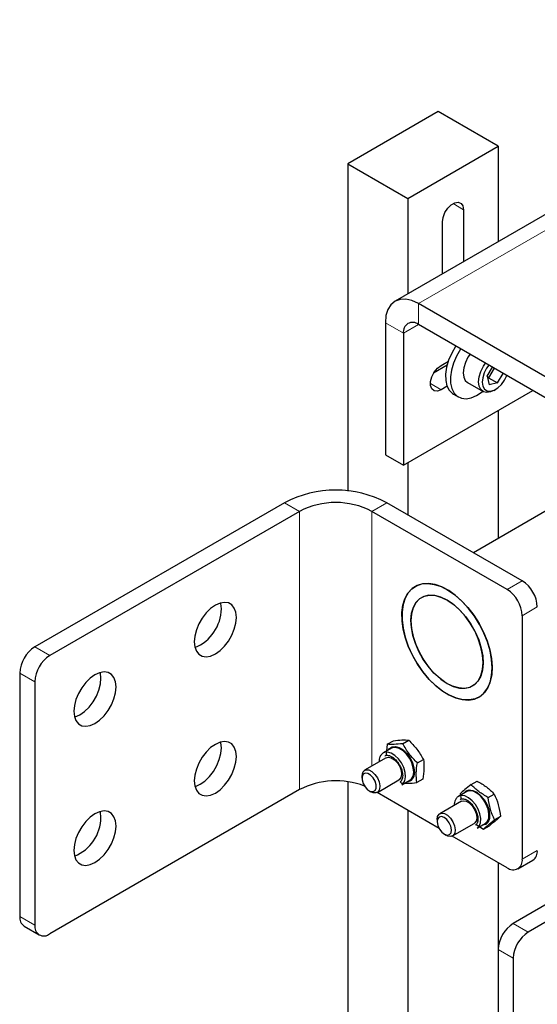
# Model space of a CAD drawing. Header units: millimetres. Extents: x 5 to 418, y 2 to 292.
# Tile 14 of 23: x 242 to 259, y 94 to 126. Entities that reach past the tile are written whole.
import ezdxf

# ---------------------------------------------------------------- set-up
doc = ezdxf.new("R2010")
doc.units = ezdxf.units.MM

msp = doc.modelspace()

# ---------------------------------------------------------------- linework, layer by layer
at = {"color": 7, "linetype": 'Continuous', "lineweight": 25}
for p, q in [((270.6028, 125.9899), (254.5656, 116.7318)), ((255.979, 122.9709), (253.0092, 121.2564)), ((257.9589, 121.8279), (255.979, 122.9709)), ((254.9891, 120.1135), (257.9589, 121.8279)), ((257.9589, 121.8279), (257.9589, 118.6907)), ((253.0092, 121.2564), (254.9891, 120.1135)), ((253.0092, 121.2564), (253.0092, 110.494)), ((254.9891, 120.1135), (254.9891, 116.9763)), ((256.8205, 119.7418), (256.8205, 118.0335)), ((256.1275, 117.6335), (256.1275, 119.3417)), ((262.4632, 112.5409), (255.3356, 116.6556)), ((254.2466, 116.0267), (254.2466, 111.6827)), ((262.4632, 111.855), (255.3356, 115.9697)), ((254.8406, 115.6838), (254.8406, 111.3398)), ((256.2774, 114.627), (255.8354, 114.3718)), ((256.078, 114.6263), (256.3193, 114.7656)), ((257.4748, 114.5954), (257.5428, 114.6954)), ((257.597, 114.2754), (257.7721, 114.5631)), ((257.597, 114.2754), (257.6598, 113.9897)), ((257.6357, 114.2206), (257.6012, 114.2823)), ((257.8254, 114.5323), (257.6357, 114.2206)), ((257.9327, 114.0491), (258.1224, 114.3609)), ((256.9506, 114.0571), (257.4605, 113.7628)), ((257.6357, 114.2206), (257.6103, 114.215)), ((257.6357, 114.2206), (257.9327, 114.0491)), ((257.9327, 114.0491), (257.6598, 113.9897)), ((254.8406, 111.3398), (259.0981, 113.7976)), ((256.2775, 113.9412), (256.078, 113.8261)), ((256.4875, 113.6779), (256.6459, 113.5864)), ((257.8105, 113.7975), (257.8699, 113.8318)), ((257.9589, 113.14), (257.9589, 108.9347)), ((254.2466, 111.6827), (254.8406, 111.3398)), ((254.9891, 111.4256), (254.9891, 109.7107)), ((250.9303, 110.1108), (242.7137, 105.3674)), ((258.7509, 107.5391), (254.2961, 110.1108)), ((260.1758, 110.2145), (257.1461, 108.4655)), ((251.4253, 109.825), (243.2087, 105.0817)), ((258.2559, 107.2533), (253.8011, 109.825)), ((258.7509, 106.396), (258.7509, 98.3939)), ((242.2187, 104.5101), (242.2187, 96.508)), ((242.7137, 104.2244), (242.7137, 96.2223)), ((254.816, 102.1875), (255.0151, 102.3025)), ((254.4484, 102.0394), (254.1811, 101.8851)), ((254.3111, 102.1697), (254.2859, 101.9456)), ((254.3111, 102.1697), (254.5102, 102.2847)), ((254.2742, 101.7239), (253.5628, 101.3132)), ((255.3004, 101.5576), (255.4995, 101.6726)), ((253.4758, 101.1209), (253.4758, 101.0507)), ((255.479, 101.0248), (255.2799, 100.9099)), ((266.6705, 101.0241), (258.4539, 96.2808)), ((251.4253, 100.6798), (243.2087, 95.9364)), ((253.0092, 100.9365), (253.0092, 82.9607)), ((253.9828, 100.5857), (254.6942, 100.9964)), ((254.7345, 100.937), (254.7749, 100.8921)), ((254.7749, 100.8921), (254.8345, 100.8901)), ((254.7873, 100.8351), (255.0546, 100.9894)), ((257.0642, 100.8457), (257.2634, 100.9606)), ((267.1655, 100.7384), (258.9489, 95.9951)), ((253.712, 100.6416), (253.7727, 100.6065)), ((256.0118, 99.4036), (253.973, 100.5805)), ((256.9233, 100.6107), (256.656, 100.4564)), ((256.7056, 100.5387), (256.7396, 100.3652)), ((257.6289, 100.418), (257.8281, 100.533)), ((256.7491, 100.2951), (256.0377, 99.8844)), ((254.9891, 99.994), (254.9891, 81.8177)), ((258.0342, 99.7984), (257.8351, 99.6834)), ((255.9507, 99.6921), (255.9507, 99.622)), ((256.4576, 99.157), (257.1691, 99.5677)), ((257.2377, 99.5291), (257.3212, 99.4758)), ((257.2622, 99.4064), (257.5294, 99.5607)), ((257.3502, 99.4572), (257.4765, 99.3765)), ((257.4765, 99.3765), (257.6756, 99.4915)), ((256.1869, 99.2128), (256.2476, 99.1778)), ((258.2559, 98.1081), (256.4479, 99.1518)), ((257.9589, 98.2795), (257.9589, 95.4235)), ((258.6059, 98.0734), (259.1009, 98.3592)), ((242.3637, 96.1875), (242.8587, 95.9018)), ((257.9589, 95.4235), (257.9589, 87.4214)), ((258.4539, 95.1377), (258.4539, 87.1356))]:
    msp.add_line(p, q, dxfattribs=at)
at = {"color": 7, "linetype": 'Continuous', "lineweight": 18}
for p, q in [((271.3727, 125.9136), (255.3356, 116.6556)), ((256.8205, 119.7418), (256.4739, 119.9418)), ((255.3356, 115.9697), (255.3356, 116.6556)), ((254.8406, 115.6838), (254.2466, 116.0267)), ((254.8406, 115.6838), (255.3356, 115.9696)), ((256.078, 113.8261), (255.7315, 114.0261)), ((251.4253, 109.825), (250.9303, 110.1108)), ((254.2961, 110.1108), (253.8011, 109.825)), ((251.4253, 109.825), (251.4253, 100.6798)), ((253.8011, 109.825), (253.8011, 101.4507)), ((258.2559, 107.2533), (258.7509, 107.5391)), ((259.2459, 106.6818), (258.7509, 106.396)), ((242.7137, 105.3674), (243.2087, 105.0817)), ((242.7137, 104.2244), (242.2187, 104.5101)), ((258.7509, 98.3939), (259.2459, 98.6797)), ((242.2187, 96.508), (242.7137, 96.2223)), ((258.4539, 96.2808), (258.9489, 95.9951)), ((258.4539, 95.1377), (257.9589, 95.4235))]:
    msp.add_line(p, q, dxfattribs=at)
at = {"color": 7, "linetype": 'Continuous', "lineweight": 25, "flags": 128}
for points in [[(256.1275, 119.3417), (256.1484, 119.4906), (256.2086, 119.6457), (256.3008, 119.7882), (256.4138, 119.901), (256.5342, 119.9705), (256.6472, 119.9882), (256.7394, 119.9521), (256.7996, 119.8665), (256.8205, 119.7418)], [(255.3356, 116.6556), (255.1231, 116.7541), (254.9188, 116.8004), (254.7306, 116.7929), (254.5656, 116.7318), (254.4301, 116.6194), (254.3295, 116.4601), (254.2675, 116.26), (254.2466, 116.0267)], [(256.5663, 115.2592), (256.5568, 115.245), (256.4289, 115.0245), (256.3292, 114.7935), (256.2617, 114.5615), (256.2293, 114.338), (256.2333, 114.1322), (256.2734, 113.9524), (256.3481, 113.8061)], [(256.7247, 115.1678), (256.7152, 115.1536), (256.5873, 114.933), (256.4876, 114.702), (256.4201, 114.47), (256.3877, 114.2466), (256.3917, 114.0407), (256.4318, 113.861), (256.5065, 113.7146)], [(257.033, 114.9898), (256.9649, 114.8897), (256.8792, 114.72), (256.8248, 114.5462), (256.8056, 114.3811), (256.8232, 114.2369), (256.8762, 114.1243), (256.9506, 114.0571)], [(256.078, 113.8261), (255.9595, 113.7818), (255.8553, 113.7911), (255.778, 113.8529), (255.7368, 113.9597), (255.7368, 114.0987), (255.778, 114.253), (255.8553, 114.4041), (255.9595, 114.5338), (256.078, 114.6263)], [(257.8105, 113.7975), (257.7068, 113.7503), (257.5801, 113.7302), (257.4704, 113.7574), (257.386, 113.83), (257.333, 113.9426), (257.3155, 114.0868), (257.3346, 114.2519), (257.3891, 114.4257), (257.4748, 114.5954)], [(257.6454, 114.6363), (257.5744, 114.5339), (257.4962, 114.3777), (257.4483, 114.218), (257.4345, 114.0677), (257.4559, 113.9391), (257.5109, 113.8426), (257.595, 113.7859), (257.7014, 113.7737), (257.8213, 113.8069), (257.9453, 113.8829), (258.0631, 113.9955), (258.1652, 114.1356), (258.2432, 114.2912)], [(256.3481, 113.8061), (256.4543, 113.6992), (256.4875, 113.6779)], [(256.5065, 113.7146), (256.6127, 113.6077), (256.7461, 113.5446), (256.9011, 113.5279), (257.0715, 113.5583), (257.2503, 113.6345), (257.4301, 113.7534), (257.4498, 113.769)], [(256.307, 107.2349), (256.5332, 107.0788), (256.7534, 106.8865), (256.9625, 106.6626), (257.1554, 106.4124), (257.3278, 106.1417), (257.4755, 105.8569), (257.595, 105.5646), (257.6837, 105.2716), (257.7393, 104.985), (257.7607, 104.7113), (257.7473, 104.457), (257.6993, 104.228), (257.6181, 104.0298), (257.5053, 103.8669), (257.3638, 103.7432), (257.1967, 103.6616), (257.0081, 103.6239), (256.8023, 103.6312), (256.5842, 103.6831), (256.3588, 103.7785), (256.1315, 103.9152), (255.9076, 104.09), (255.6923, 104.2986), (255.4908, 104.5364), (255.3076, 104.7976), (255.1471, 105.0762), (255.0131, 105.3656), (254.9087, 105.6591), (254.8363, 105.9497), (254.7977, 106.2307), (254.7937, 106.4955), (254.8245, 106.7379), (254.8893, 106.9521), (254.9866, 107.1332), (255.1141, 107.2769), (255.2688, 107.3799), (255.4472, 107.4397), (255.645, 107.4549), (255.8576, 107.4252), (256.08, 107.3513), (256.307, 107.2349)], [(257.7609, 104.6812), (257.7435, 104.953), (257.6917, 105.2385), (257.6068, 105.5311), (257.4906, 105.8238), (257.3459, 106.1098), (257.1762, 106.3825), (256.9854, 106.6353), (256.7779, 106.8625), (256.5587, 107.0586), (256.3329, 107.2191), (256.1057, 107.3401), (255.8825, 107.419), (255.6686, 107.4538), (255.4689, 107.4437), (255.2881, 107.3889), (255.1304, 107.2907), (254.9996, 107.1515), (254.8987, 106.9745), (254.8301, 106.7638), (254.7954, 106.5244), (254.7954, 106.2619), (254.8301, 105.9824), (254.8987, 105.6925), (254.9996, 105.399), (255.1304, 105.1088), (255.2881, 104.8286), (255.4689, 104.5651), (255.6686, 104.3244), (255.8825, 104.1121), (256.1057, 103.9333), (256.3329, 103.7921), (256.5587, 103.6918), (256.7779, 103.6348), (256.9854, 103.6225), (257.1762, 103.655), (257.3459, 103.7317), (257.4906, 103.8507), (257.6068, 104.0093), (257.6917, 104.2038), (257.7435, 104.4295), (257.7609, 104.6812)], [(249.3464, 106.3386), (249.329, 106.5066), (249.2777, 106.6462), (249.1952, 106.7502), (249.0855, 106.8136), (248.9541, 106.8331), (248.8076, 106.8077), (248.6534, 106.7388), (248.4992, 106.6297), (248.3527, 106.4859), (248.2213, 106.3148), (248.1116, 106.1247), (248.0291, 105.9253), (247.9778, 105.7266), (247.9604, 105.5385), (247.9778, 105.3705), (248.0291, 105.2309), (248.1116, 105.1269), (248.2213, 105.0635), (248.3527, 105.044), (248.4992, 105.0694), (248.6534, 105.1383), (248.8076, 105.2474), (248.9541, 105.3912), (249.0855, 105.5623), (249.1952, 105.7524), (249.2777, 105.9518), (249.329, 106.1505), (249.3464, 106.3386)], [(257.464, 104.8526), (257.4459, 105.1013), (257.3923, 105.3632), (257.3048, 105.6304), (257.186, 105.8948), (257.0396, 106.1485), (256.87, 106.3835), (256.6823, 106.5929), (256.4823, 106.7703), (256.276, 106.9102), (256.0697, 107.0084), (255.8697, 107.062), (255.682, 107.0693), (255.5124, 107.0301), (255.366, 106.9455), (255.2472, 106.8182), (255.1597, 106.652), (255.1061, 106.452), (255.0881, 106.2242), (255.1061, 105.9756), (255.1597, 105.7137), (255.2472, 105.4464), (255.366, 105.182), (255.5124, 104.9284), (255.682, 104.6933), (255.8697, 104.4839), (256.0697, 104.3066), (256.276, 104.1666), (256.4823, 104.0684), (256.6823, 104.0148), (256.87, 104.0075), (257.0396, 104.0467), (257.186, 104.1313), (257.3048, 104.2586), (257.3923, 104.4248), (257.4459, 104.6248), (257.464, 104.8526)], [(256.3008, 106.8956), (256.5066, 106.751), (256.7055, 106.5695), (256.8913, 106.3567), (257.0584, 106.119), (257.2017, 105.8637), (257.317, 105.5985), (257.4005, 105.3315), (257.4499, 105.0707), (257.4637, 104.8242), (257.4414, 104.5994), (257.3836, 104.4031), (257.2922, 104.2413), (257.1699, 104.1189), (257.0205, 104.0396), (256.8484, 104.0059), (256.659, 104.0188), (256.4579, 104.0778), (256.2513, 104.1812), (256.0454, 104.3259), (255.8465, 104.5073), (255.6607, 104.7201), (255.4936, 104.9578), (255.3503, 105.2131), (255.2351, 105.4783), (255.1515, 105.7454), (255.1021, 106.0061), (255.0883, 106.2526), (255.1107, 106.4775), (255.1684, 106.6737), (255.2598, 106.8355), (255.3821, 106.9579), (255.5315, 107.0372), (255.7036, 107.0709), (255.8931, 107.058), (256.0941, 106.999), (256.3008, 106.8956)], [(248.8514, 106.6243), (248.834, 106.7924), (248.8288, 106.814)], [(244.0006, 103.2526), (244.018, 103.0845), (244.0693, 102.945), (244.1518, 102.8409), (244.2615, 102.7776), (244.3929, 102.7581), (244.5394, 102.7834), (244.6936, 102.8524), (244.8478, 102.9615), (244.9943, 103.1052), (245.1257, 103.2764), (245.2354, 103.4664), (245.3179, 103.6658), (245.3692, 103.8646), (245.3866, 104.0526), (245.3692, 104.2207), (245.3179, 104.3602), (245.2354, 104.4643), (245.1257, 104.5277), (244.9943, 104.5471), (244.8478, 104.5218), (244.6936, 104.4528), (244.5394, 104.3437), (244.3929, 104.2), (244.2615, 104.0288), (244.1518, 103.8388), (244.0693, 103.6394), (244.018, 103.4407), (244.0006, 103.2526)], [(244.0232, 103.0629), (244.0444, 103.0692), (244.1986, 103.1381), (244.3528, 103.2472), (244.4993, 103.391), (244.6307, 103.5621), (244.7404, 103.7522), (244.823, 103.9516), (244.8742, 104.1503), (244.8916, 104.3384), (244.8742, 104.5064), (244.869, 104.528)], [(247.9604, 100.9659), (247.9778, 100.7978), (248.0291, 100.6583), (248.1116, 100.5542), (248.2213, 100.4909), (248.3527, 100.4714), (248.4992, 100.4968), (248.6534, 100.5657), (248.8076, 100.6748), (248.9541, 100.8185), (249.0855, 100.9897), (249.1952, 101.1798), (249.2777, 101.3791), (249.329, 101.5779), (249.3464, 101.766), (249.329, 101.934), (249.2777, 102.0735), (249.1952, 102.1776), (249.0855, 102.241), (248.9541, 102.2605), (248.8076, 102.2351), (248.6534, 102.1661), (248.4992, 102.057), (248.3527, 101.9133), (248.2213, 101.7421), (248.1116, 101.5521), (248.0291, 101.3527), (247.9778, 101.154), (247.9604, 100.9659)], [(247.983, 100.7763), (248.0042, 100.7825), (248.1584, 100.8515), (248.3126, 100.9605), (248.4591, 101.1043), (248.5905, 101.2755), (248.7002, 101.4655), (248.7828, 101.6649), (248.834, 101.8636), (248.8514, 102.0517), (248.834, 102.2197), (248.8288, 102.2413)], [(254.3498, 101.9825), (254.3813, 102.0251), (254.4687, 102.083), (254.5791, 102.0949), (254.7034, 102.0597), (254.8316, 101.9804), (254.9533, 101.8633), (255.0587, 101.718), (255.1392, 101.5561), (255.1883, 101.3909), (255.202, 101.2357)], [(255.0546, 100.9894), (255.1036, 101.0288), (255.1582, 101.1232), (255.1799, 101.2493), (255.1669, 101.397), (255.1202, 101.5541), (255.0436, 101.708), (254.9434, 101.8462), (254.8277, 101.9575), (254.7058, 102.033), (254.5875, 102.0664), (254.4826, 102.0551), (254.4484, 102.0394)], [(254.7873, 100.8351), (254.8363, 100.8745), (254.8909, 100.9689), (254.9126, 101.095), (254.8996, 101.2426), (254.8529, 101.3998), (254.7764, 101.5537), (254.6762, 101.6919), (254.5604, 101.8032), (254.4385, 101.8787), (254.3202, 101.9121), (254.2153, 101.9008), (254.1817, 101.8855)], [(254.2742, 101.7239), (254.345, 101.7434), (254.4432, 101.7235), (254.5462, 101.6597), (254.6418, 101.5598), (254.7184, 101.4358), (254.7667, 101.3027), (254.781, 101.1765), (254.7595, 101.0724), (254.7047, 101.0031), (254.6942, 100.9964)], [(253.6094, 101.3301), (253.704, 101.3227), (253.807, 101.2703), (253.9058, 101.1792), (253.9886, 101.0604), (254.0454, 100.9281), (254.0692, 100.7985), (254.0574, 100.687), (254.0111, 100.6072), (253.9362, 100.5687), (253.8415, 100.5761), (253.7727, 100.6065)], [(253.5821, 101.2172), (253.5165, 101.1803), (253.4806, 101.1029), (253.48, 100.9968), (253.5148, 100.8781), (253.5795, 100.765), (253.6645, 100.6746), (253.7566, 100.6207), (253.842, 100.6115), (253.9076, 100.6484), (253.9435, 100.7258), (253.944, 100.8319), (253.9093, 100.9506), (253.8446, 101.0637), (253.7596, 101.1541), (253.6674, 101.208), (253.5821, 101.2172)], [(257.2622, 99.4064), (257.2658, 99.4085), (257.3377, 99.4808), (257.379, 99.5896), (257.3863, 99.726), (257.3589, 99.8791), (257.2991, 100.0364), (257.2118, 100.1853), (257.1041, 100.3135), (256.9845, 100.4108), (256.863, 100.4693), (256.7492, 100.4842), (256.6577, 100.4574)], [(256.8247, 100.5538), (256.8282, 100.5595), (256.9038, 100.6355), (257.0056, 100.667), (257.1253, 100.6513), (257.2531, 100.5898), (257.3788, 100.4875), (257.4922, 100.3527), (257.584, 100.1962), (257.6468, 100.0307)], [(257.5294, 99.5607), (257.5331, 99.5628), (257.605, 99.6351), (257.6463, 99.7439), (257.6535, 99.8803), (257.6262, 100.0334), (257.5664, 100.1907), (257.4791, 100.3396), (257.3714, 100.4678), (257.2518, 100.5651), (257.1302, 100.6236), (257.0164, 100.6385), (256.9233, 100.6107)], [(256.7491, 100.2951), (256.8055, 100.3136), (256.9017, 100.301), (257.0048, 100.2438), (257.1024, 100.149), (257.1827, 100.0279), (257.2361, 99.8952), (257.256, 99.7668), (257.2401, 99.6583), (257.1903, 99.5827), (257.1691, 99.5677)], [(257.6468, 100.0307), (257.6756, 99.8697), (257.6679, 99.7262), (257.6245, 99.6119), (257.5489, 99.5359), (257.4471, 99.5044), (257.4309, 99.5038)], [(245.3866, 99.48), (245.3692, 99.648), (245.3179, 99.7876), (245.2354, 99.8917), (245.1257, 99.955), (244.9943, 99.9745), (244.8478, 99.9491), (244.6936, 99.8802), (244.5394, 99.7711), (244.3929, 99.6274), (244.2615, 99.4562), (244.1518, 99.2661), (244.0693, 99.0667), (244.018, 98.868), (244.0006, 98.6799), (244.018, 98.5119), (244.0693, 98.3724), (244.1518, 98.2683), (244.2615, 98.2049), (244.3929, 98.1854), (244.5394, 98.2108), (244.6936, 98.2798), (244.8478, 98.3888), (244.9943, 98.5326), (245.1257, 98.7038), (245.2354, 98.8938), (245.3179, 99.0932), (245.3692, 99.2919), (245.3866, 99.48)], [(244.8916, 99.7658), (244.8742, 99.9338), (244.869, 99.9554)], [(255.9507, 99.6921), (255.9661, 99.7924), (256.0154, 99.8685), (256.0927, 99.9027), (256.1888, 99.8908), (256.2919, 99.8343), (256.3896, 99.7399), (256.4703, 99.6191), (256.5241, 99.4865), (256.5445, 99.3579), (256.5292, 99.249), (256.4799, 99.1729), (256.4026, 99.1387), (256.3066, 99.1506), (256.2476, 99.1778)], [(255.9507, 99.6151), (255.971, 99.4996), (256.0241, 99.3819), (256.102, 99.2801), (256.1929, 99.2095), (256.2828, 99.181), (256.3581, 99.1988), (256.4074, 99.2603), (256.4231, 99.3561), (256.4028, 99.4717), (256.3497, 99.5893), (256.2718, 99.6912), (256.181, 99.7618), (256.0911, 99.7903), (256.0157, 99.7725), (255.9664, 99.711), (255.9507, 99.6151)]]:
    msp.add_lwpolyline(points, dxfattribs=at)
at = {"color": 7, "linetype": 'Continuous', "lineweight": 25}
for centre, radius, start, end in [((255.1423, 115.7328), 0.3057, 50.79671, 189.21404), ((252.6132, 106.8929), 3.6314, 62.39104, 117.60896), ((252.6132, 107.5449), 2.571, 62.48054, 117.51946), ((258.1712, 106.6329), 1.0758, 2.60548, 57.39452), ((257.6762, 106.3471), 1.0758, 2.60548, 57.39452), ((247.4517, 106.6439), 1.3998, 292.30568, 359.19799), ((243.2934, 104.4612), 1.0758, 122.60548, 177.39452), ((243.7884, 104.1755), 1.0758, 122.60548, 177.39452), ((253.6642, 101.1478), 0.1903, 106.74637, 188.14802), ((254.9365, 101.1997), 0.2679, 274.17529, 7.71968), ((252.6223, 98.3381), 2.6299, 69.14853, 117.07613), ((243.4919, 99.7854), 1.3998, 292.30568, 359.19799), ((258.9129, 98.6373), 0.3357, 304.05635, 7.25583), ((258.4491, 98.345), 0.3057, 230.79671, 9.21404), ((242.5617, 96.4702), 0.3451, 173.70115, 234.98667), ((243.0155, 96.1733), 0.3057, 170.78596, 309.20329), ((259.0336, 95.3746), 1.0758, 122.60548, 177.39452), ((259.5286, 95.0888), 1.0758, 122.60548, 177.39452)]:
    msp.add_arc(centre, radius, start, end, dxfattribs=at)
for points, knots in [([(254.5102, 102.2847), (254.6066, 102.2956), (254.8029, 102.3177), (254.9436, 102.3076), (255.0151, 102.3025)], [0, 0, 0, 0, 0.4912125, 1, 1, 1, 1]), ([(255.0151, 102.3025), (255.1082, 102.2073), (255.2976, 102.0136), (255.4314, 101.7876), (255.4995, 101.6726)], [0, 0, 0, 0, 0.4912125, 1, 1, 1, 1]), ([(254.816, 102.1875), (254.7195, 102.1767), (254.5232, 102.1545), (254.3826, 102.1646), (254.3111, 102.1697)], [0, 0, 0, 0, 0.4912125, 1, 1, 1, 1]), ([(255.3004, 101.5576), (255.2073, 101.6528), (255.0178, 101.8465), (254.884, 102.0725), (254.816, 102.1875)], [0, 0, 0, 0, 0.4912125, 1, 1, 1, 1]), ([(254.182, 101.8856), (254.1819, 101.8855), (254.1488, 101.8739), (254.1019, 101.8197), (254.0573, 101.7309), (254.039, 101.6519), (254.0411, 101.6027), (254.0417, 101.5896)], [0, 0, 0, 0, 0.00113676, 0.3316876, 0.63150217, 0.90199418, 1, 1, 1, 1]), ([(254.2339, 101.7828), (254.2394, 101.7872), (254.2606, 101.8042), (254.3081, 101.8095), (254.3815, 101.7983), (254.4585, 101.7631), (254.5309, 101.7108), (254.5917, 101.6533), (254.6527, 101.5833), (254.6897, 101.5246), (254.7108, 101.4909)], [0, 0, 0, 0, 0.05745377, 0.22448162, 0.35664508, 0.51704199, 0.64596718, 0.74469542, 0.85345096, 1, 1, 1, 1]), ([(254.2819, 101.9097), (254.2775, 101.8822), (254.2707, 101.8403), (254.274, 101.8042), (254.2751, 101.7917)], [0, 0, 0, 0, 0.6554003, 1, 1, 1, 1]), ([(255.4995, 101.6726), (255.51, 101.5727), (255.5311, 101.3728), (255.4964, 101.1408), (255.479, 101.0248)], [0, 0, 0, 0, 0.5, 1, 1, 1, 1]), ([(254.7108, 101.4909), (254.7338, 101.4465), (254.766, 101.3844), (254.7959, 101.2919), (254.8127, 101.2172), (254.8194, 101.1362), (254.8134, 101.0631), (254.7943, 101.0016), (254.7682, 100.9579), (254.7446, 100.9436), (254.7345, 100.9375)], [0, 0, 0, 0, 0.1893683, 0.2647397, 0.3865829, 0.5079245, 0.6336443, 0.7622028, 0.8983543, 1, 1, 1, 1]), ([(254.8799, 100.8886), (254.9167, 100.8863), (255.0263, 100.8798), (255.1786, 100.8978), (255.2799, 100.9099)], [0, 0, 0, 0, 0.3356167, 1, 1, 1, 1]), ([(257.0642, 100.8457), (256.9917, 100.7875), (256.8442, 100.669), (256.7523, 100.5827), (256.7056, 100.5387)], [0, 0, 0, 0, 0.4912125, 1, 1, 1, 1]), ([(257.6289, 100.418), (257.5227, 100.48), (257.3065, 100.6064), (257.1459, 100.765), (257.0642, 100.8457)], [0, 0, 0, 0, 0.4912125, 1, 1, 1, 1]), ([(257.2634, 100.9606), (257.3696, 100.8986), (257.5858, 100.7722), (257.7464, 100.6136), (257.8281, 100.533)], [0, 0, 0, 0, 0.4912125, 1, 1, 1, 1]), ([(256.6583, 100.4573), (256.6577, 100.4571), (256.6241, 100.4455), (256.5768, 100.3911), (256.5321, 100.3022), (256.5139, 100.2232), (256.516, 100.174), (256.5166, 100.1609)], [0, 0, 0, 0, 0.0058037, 0.3348101, 0.6332239, 0.9024521, 1, 1, 1, 1]), ([(256.7085, 100.3539), (256.714, 100.3583), (256.7354, 100.3754), (256.7829, 100.3808), (256.8563, 100.3696), (256.9333, 100.3344), (257.0058, 100.2821), (257.0666, 100.2246), (257.1276, 100.1546), (257.1645, 100.0959), (257.1857, 100.0622)], [0, 0, 0, 0, 0.05843354, 0.22528776, 0.35731384, 0.51754403, 0.64633519, 0.74496081, 0.85360329, 1, 1, 1, 1]), ([(257.8281, 100.533), (257.8764, 100.4186), (257.973, 100.1898), (258.0138, 99.9289), (258.0342, 99.7984)], [0, 0, 0, 0, 0.5, 1, 1, 1, 1]), ([(257.1857, 100.0622), (257.2087, 100.0178), (257.2408, 99.9557), (257.2707, 99.8632), (257.2876, 99.7885), (257.2942, 99.7075), (257.2883, 99.6344), (257.2692, 99.5729), (257.2432, 99.5293), (257.2198, 99.5151), (257.2099, 99.5091)], [0, 0, 0, 0, 0.1897018, 0.2652059, 0.3872636, 0.5088188, 0.63476, 0.7635448, 0.8999361, 1, 1, 1, 1]), ([(258.0342, 99.7984), (257.9893, 99.7561), (257.8978, 99.67), (257.7505, 99.5517), (257.6756, 99.4915)], [0, 0, 0, 0, 0.4912125, 1, 1, 1, 1]), ([(257.4765, 99.3765), (257.5214, 99.4188), (257.6129, 99.5049), (257.7601, 99.6232), (257.8351, 99.6834)], [0, 0, 0, 0, 0.4912125, 1, 1, 1, 1])]:
    msp.add_open_spline(points, degree=3, knots=knots, dxfattribs=at)
for points in [[(255.2799, 100.9099), (255.2693, 101.0098), (255.2483, 101.2096), (255.283, 101.4416), (255.3004, 101.5576)], [(257.8351, 99.6834), (257.7868, 99.7978), (257.6902, 100.0266), (257.6493, 100.2875), (257.6289, 100.418)]]:
    msp.add_open_spline(points, degree=3, dxfattribs=at)

doc.saveas('drawing.dxf')
